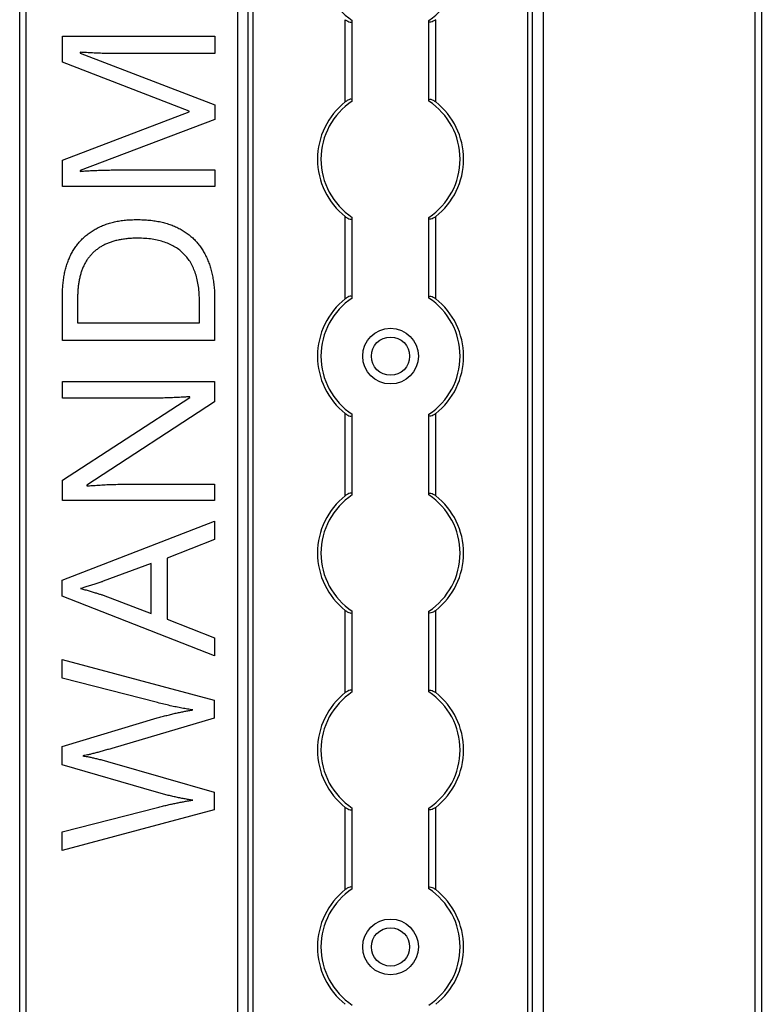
# Model space of a CAD drawing. Header units: millimetres. Extents: x -138 to 5612, y -1401 to 2631.
# Tile 49 of 116: x 2850 to 2956, y 857 to 998. Entities that reach past the tile are written whole.
import ezdxf

# ---------------------------------------------------------------- set-up
doc = ezdxf.new("R2010")
doc.units = ezdxf.units.MM

msp = doc.modelspace()

# ---------------------------------------------------------------- linework, layer by layer
at = {"color": 7, "linetype": 'Continuous', "lineweight": 25}
for p, q in [((2849.86, 567.5), (2849.86, 1757.2)), ((2850.76, 1757.2), (2850.76, 567.5)), ((2881.16, 1756.55), (2881.16, 568.05)), ((2881.19, 568.05), (2881.19, 1756.55)), ((2882.72, 568.05), (2882.72, 1756.55)), ((2883.43, 568.05), (2883.43, 1756.55)), ((2922.88, 568.05), (2922.88, 1756.55)), ((2923.59, 568.05), (2923.59, 1756.55)), ((2925.13, 568.05), (2925.13, 1756.55)), ((2925.16, 568.05), (2925.16, 1756.55)), ((2955.56, 567.5), (2955.56, 1757.2)), ((2956.46, 1757.2), (2956.46, 567.5)), ((2896.66, 986.65), (2896.66, 998.45)), ((2897.66, 986.85), (2897.66, 998.25)), ((2908.66, 986.85), (2908.66, 998.25)), ((2909.66, 986.65), (2909.66, 998.45)), ((2856.03, 996.09), (2877.9, 996.09)), ((2856.03, 992.35), (2856.03, 996.09)), ((2877.9, 996.09), (2877.9, 993.58)), ((2858.57, 993.77), (2858.57, 993.65)), ((2858.57, 993.65), (2877.9, 986.21)), ((2877.9, 993.58), (2863.9, 993.58)), ((2874.22, 985.31), (2856.03, 992.35)), ((2856.03, 978.27), (2874.22, 985.2)), ((2874.22, 985.2), (2874.22, 985.31)), ((2877.9, 986.21), (2877.9, 984.13)), ((2877.9, 984.13), (2858.54, 976.77)), ((2856.03, 974.5), (2856.03, 978.27)), ((2858.54, 976.77), (2858.54, 976.65)), ((2864.07, 976.86), (2877.9, 976.86)), ((2877.9, 976.86), (2877.9, 974.5)), ((2877.9, 974.5), (2856.03, 974.5)), ((2896.66, 958.35), (2896.66, 970.15)), ((2897.66, 958.55), (2897.66, 969.95)), ((2908.66, 958.55), (2908.66, 969.95)), ((2909.66, 958.35), (2909.66, 970.15)), ((2856.01, 952.34), (2856.01, 958.95)), ((2858.18, 958.56), (2858.18, 954.89)), ((2875.69, 954.89), (2875.69, 957.99)), ((2877.88, 958.29), (2877.88, 952.34)), ((2858.18, 954.89), (2875.69, 954.89)), ((2877.88, 952.34), (2856.01, 952.34)), ((2856, 946.46), (2877.87, 946.46)), ((2856, 944.06), (2856, 946.46)), ((2877.87, 946.46), (2877.87, 943.52)), ((2856, 932.26), (2874.31, 944.15)), ((2868.67, 944.06), (2856, 944.06)), ((2874.31, 944.15), (2874.31, 944.26)), ((2877.87, 943.52), (2859.5, 931.58)), ((2896.66, 930.05), (2896.66, 941.85)), ((2897.66, 930.25), (2897.66, 941.65)), ((2908.66, 930.25), (2908.66, 941.65)), ((2909.66, 930.05), (2909.66, 941.85)), ((2856, 929.34), (2856, 932.26)), ((2859.5, 931.58), (2859.5, 931.46)), ((2865.3, 931.7), (2877.87, 931.7)), ((2877.87, 931.7), (2877.87, 929.34)), ((2877.87, 929.34), (2856, 929.34)), ((2855.98, 917.89), (2877.85, 926.39)), ((2877.85, 926.39), (2877.85, 923.76)), ((2877.85, 923.76), (2871.04, 921.06)), ((2868.77, 920.3), (2861.85, 917.74)), ((2868.77, 913.14), (2868.77, 920.3)), ((2871.04, 921.06), (2871.04, 912.29)), ((2855.98, 915.6), (2855.98, 917.89)), ((2877.85, 907.03), (2855.98, 915.6)), ((2861.85, 915.74), (2868.77, 913.14)), ((2896.66, 901.75), (2896.66, 913.55)), ((2897.66, 901.95), (2897.66, 913.35)), ((2908.66, 901.95), (2908.66, 913.35)), ((2909.66, 901.75), (2909.66, 913.55)), ((2871.04, 912.29), (2877.85, 909.6)), ((2877.85, 909.6), (2877.85, 907.03)), ((2855.96, 906.5), (2877.83, 900.64)), ((2855.96, 903.83), (2855.96, 906.5)), ((2869.67, 900.31), (2855.96, 903.83)), ((2877.83, 900.64), (2877.83, 898.08)), ((2855.96, 893.99), (2869.64, 898.1)), ((2877.83, 898.08), (2863.11, 893.74)), ((2855.96, 891.37), (2855.96, 893.99)), ((2863.13, 891.67), (2877.83, 887.45)), ((2869.53, 887.43), (2855.96, 891.37)), ((2877.83, 887.45), (2877.83, 884.89)), ((2855.96, 881.73), (2869.68, 885.25)), ((2877.83, 884.89), (2855.96, 879.07)), ((2896.66, 873.45), (2896.66, 885.25)), ((2897.66, 873.65), (2897.66, 885.05)), ((2908.66, 873.65), (2908.66, 885.05)), ((2909.66, 873.45), (2909.66, 885.25)), ((2855.96, 879.07), (2855.96, 881.73))]:
    msp.add_line(p, q, dxfattribs=at)
for centre, radius in [((2903.16, 950.1), 4), ((2903.16, 950.1), 2.75), ((2903.16, 865.2), 4), ((2903.16, 865.2), 2.75)]:
    msp.add_circle(centre, radius, dxfattribs=at)
for centre, radius, start, end in [((2903.16, 1006.7), 10, 123.367, 236.633), ((2903.16, 1006.7), 10, 303.367, 56.633), ((2903.16, 978.4), 10.5, 128.2466, 231.7534), ((2903.16, 978.4), 10, 123.367, 236.633), ((2903.16, 978.4), 10, 303.367, 56.633), ((2903.16, 978.4), 10.5, 308.2466, 51.7534), ((2903.16, 950.1), 10.5, 128.2466, 231.7534), ((2903.16, 950.1), 10, 123.367, 236.633), ((2903.16, 950.1), 10, 303.367, 56.633), ((2903.16, 950.1), 10.5, 308.2466, 51.7534), ((2903.16, 921.8), 10.5, 128.2466, 231.7534), ((2903.16, 921.8), 10, 123.367, 236.633), ((2903.16, 921.8), 10, 303.367, 56.633), ((2903.16, 921.8), 10.5, 308.2466, 51.7534), ((2903.16, 893.5), 10.5, 128.2466, 231.7534), ((2903.16, 893.5), 10, 123.367, 236.633), ((2903.16, 893.5), 10, 303.367, 56.633), ((2903.16, 893.5), 10.5, 308.2466, 51.7534), ((2903.16, 865.2), 10.5, 128.2466, 231.7534), ((2903.16, 865.2), 10, 123.367, 236.633), ((2903.16, 865.2), 10, 303.367, 56.633), ((2903.16, 865.2), 10.5, 308.2466, 51.7534)]:
    msp.add_arc(centre, radius, start, end, dxfattribs=at)
for points, knots in [([(2896.66, 998.45), (2896.77, 998.37), (2896.88, 998.29), (2897.12, 998.16), (2897.24, 998.11), (2897.44, 998.07), (2897.52, 998.08), (2897.63, 998.13), (2897.66, 998.18), (2897.66, 998.25)], [0, 0, 0, 0, 0.25, 0.25, 0.5, 0.5, 0.75, 0.75, 1, 1, 1, 1]), ([(2909.66, 998.45), (2909.55, 998.37), (2909.43, 998.29), (2909.19, 998.16), (2909.07, 998.11), (2908.87, 998.07), (2908.79, 998.08), (2908.68, 998.13), (2908.66, 998.18), (2908.66, 998.25)], [0, 0, 0, 0, 0.25, 0.25, 0.5, 0.5, 0.75, 0.75, 1, 1, 1, 1]), ([(2863.9, 993.58), (2863.57, 993.58), (2862.92, 993.59), (2861.95, 993.6), (2861.01, 993.64), (2860.12, 993.68), (2859.31, 993.73), (2858.81, 993.76), (2858.57, 993.77)], [0, 0, 0, 0, 0.18235, 0.366387, 0.545523, 0.71471, 0.868184, 1, 1, 1, 1]), ([(2897.66, 986.85), (2897.66, 986.89), (2897.65, 986.91), (2897.62, 986.96), (2897.6, 986.98), (2897.53, 987.02), (2897.44, 987.03), (2897.24, 986.99), (2897.12, 986.94), (2896.89, 986.81), (2896.77, 986.73), (2896.66, 986.65)], [0, 0, 0, 0, 0.125, 0.125, 0.25, 0.25, 0.5, 0.5, 0.75, 0.75, 1, 1, 1, 1]), ([(2908.66, 986.85), (2908.66, 986.89), (2908.66, 986.91), (2908.69, 986.96), (2908.71, 986.98), (2908.79, 987.02), (2908.87, 987.03), (2909.07, 986.99), (2909.19, 986.94), (2909.43, 986.81), (2909.54, 986.73), (2909.66, 986.65)], [0, 0, 0, 0, 0.125, 0.125, 0.25, 0.25, 0.5, 0.5, 0.75, 0.75, 1, 1, 1, 1]), ([(2858.54, 976.65), (2858.77, 976.67), (2859.26, 976.72), (2860.07, 976.76), (2860.98, 976.8), (2861.98, 976.83), (2863.01, 976.86), (2863.72, 976.86), (2864.07, 976.86)], [0, 0, 0, 0, 0.123014, 0.270684, 0.437474, 0.617814, 0.807723, 1, 1, 1, 1]), ([(2856.01, 958.95), (2856.02, 959.22), (2856.02, 959.76), (2856.08, 960.55), (2856.18, 961.31), (2856.31, 962.05), (2856.48, 962.75), (2856.69, 963.43), (2856.94, 964.08), (2857.22, 964.7), (2857.54, 965.28), (2857.91, 965.84), (2858.3, 966.36), (2858.74, 966.84), (2859.2, 967.29), (2859.71, 967.71), (2860.26, 968.08), (2860.84, 968.43), (2861.45, 968.74), (2862.1, 969), (2862.79, 969.23), (2863.51, 969.41), (2864.27, 969.56), (2865.06, 969.66), (2865.89, 969.71), (2866.45, 969.72), (2866.74, 969.73)], [0, 0, 0, 0, 0.047452, 0.093219, 0.137685, 0.180943, 0.222615, 0.263414, 0.303514, 0.342755, 0.381436, 0.419417, 0.457114, 0.494702, 0.532062, 0.56979, 0.60813, 0.647007, 0.686572, 0.727287, 0.768888, 0.811989, 0.856396, 0.902422, 0.950235, 1, 1, 1, 1]), ([(2866.74, 969.73), (2867.04, 969.72), (2867.63, 969.72), (2868.5, 969.65), (2869.33, 969.55), (2870.12, 969.4), (2870.87, 969.21), (2871.59, 968.98), (2872.27, 968.7), (2872.91, 968.39), (2873.51, 968.03), (2874.07, 967.64), (2874.6, 967.21), (2875.09, 966.74), (2875.53, 966.23), (2875.94, 965.69), (2876.31, 965.1), (2876.64, 964.48), (2876.93, 963.82), (2877.19, 963.13), (2877.4, 962.41), (2877.58, 961.65), (2877.71, 960.86), (2877.81, 960.03), (2877.88, 959.17), (2877.88, 958.59), (2877.88, 958.29)], [0, 0, 0, 0, 0.049673, 0.097263, 0.142916, 0.187223, 0.229672, 0.270857, 0.310817, 0.349899, 0.388098, 0.425849, 0.463032, 0.499874, 0.536788, 0.574178, 0.611928, 0.65059, 0.690036, 0.730237, 0.77167, 0.814182, 0.858122, 0.903715, 0.951062, 1, 1, 1, 1]), ([(2896.66, 970.15), (2896.77, 970.07), (2896.88, 969.99), (2897.12, 969.86), (2897.24, 969.81), (2897.44, 969.77), (2897.52, 969.78), (2897.63, 969.83), (2897.66, 969.88), (2897.66, 969.95)], [0, 0, 0, 0, 0.25, 0.25, 0.5, 0.5, 0.75, 0.75, 1, 1, 1, 1]), ([(2909.66, 970.15), (2909.55, 970.07), (2909.43, 969.99), (2909.19, 969.86), (2909.07, 969.81), (2908.87, 969.77), (2908.79, 969.78), (2908.68, 969.83), (2908.66, 969.88), (2908.66, 969.95)], [0, 0, 0, 0, 0.25, 0.25, 0.5, 0.5, 0.75, 0.75, 1, 1, 1, 1]), ([(2866.83, 967.05), (2866.59, 967.05), (2866.12, 967.04), (2865.43, 966.99), (2864.77, 966.92), (2864.15, 966.81), (2863.55, 966.68), (2862.99, 966.51), (2862.46, 966.31), (2861.97, 966.08), (2861.5, 965.82), (2861.07, 965.53), (2860.67, 965.21), (2860.29, 964.87), (2859.95, 964.49), (2859.64, 964.09), (2859.36, 963.65), (2859.11, 963.19), (2858.89, 962.7), (2858.7, 962.19), (2858.54, 961.65), (2858.41, 961.08), (2858.31, 960.49), (2858.23, 959.87), (2858.19, 959.22), (2858.19, 958.78), (2858.18, 958.56)], [0, 0, 0, 0, 0.051754, 0.101389, 0.148973, 0.194659, 0.23828, 0.280317, 0.320954, 0.360397, 0.398433, 0.435995, 0.47281, 0.509208, 0.545843, 0.582262, 0.619207, 0.656936, 0.6954, 0.734617, 0.775247, 0.816857, 0.860285, 0.905014, 0.951759, 1, 1, 1, 1]), ([(2875.69, 957.99), (2875.69, 958.35), (2875.67, 959.06), (2875.58, 960.09), (2875.39, 961.05), (2875.16, 961.94), (2874.84, 962.76), (2874.46, 963.51), (2874.01, 964.18), (2873.48, 964.79), (2872.88, 965.33), (2872.22, 965.79), (2871.48, 966.18), (2870.68, 966.5), (2869.82, 966.75), (2868.88, 966.92), (2867.88, 967.03), (2867.18, 967.04), (2866.83, 967.05)], [0, 0, 0, 0, 0.075438, 0.146302, 0.213058, 0.276296, 0.336215, 0.393828, 0.449452, 0.504416, 0.559098, 0.614565, 0.671236, 0.730131, 0.792063, 0.85732, 0.926392, 1, 1, 1, 1]), ([(2897.66, 958.55), (2897.66, 958.59), (2897.65, 958.61), (2897.62, 958.66), (2897.6, 958.68), (2897.53, 958.72), (2897.44, 958.73), (2897.24, 958.69), (2897.12, 958.64), (2896.89, 958.51), (2896.77, 958.43), (2896.66, 958.35)], [0, 0, 0, 0, 0.125, 0.125, 0.25, 0.25, 0.5, 0.5, 0.75, 0.75, 1, 1, 1, 1]), ([(2908.66, 958.55), (2908.66, 958.59), (2908.66, 958.61), (2908.69, 958.66), (2908.71, 958.68), (2908.79, 958.72), (2908.87, 958.73), (2909.07, 958.69), (2909.19, 958.64), (2909.43, 958.51), (2909.54, 958.43), (2909.66, 958.35)], [0, 0, 0, 0, 0.125, 0.125, 0.25, 0.25, 0.5, 0.5, 0.75, 0.75, 1, 1, 1, 1]), ([(2874.31, 944.26), (2874.21, 944.25), (2874, 944.24), (2873.65, 944.22), (2873.25, 944.2), (2872.64, 944.17), (2871.79, 944.13), (2870.74, 944.09), (2869.69, 944.07), (2869, 944.06), (2868.67, 944.06)], [0, 0, 0, 0, 0.051201, 0.112607, 0.183437, 0.264513, 0.441587, 0.632769, 0.823093, 1, 1, 1, 1]), ([(2896.66, 941.85), (2896.77, 941.77), (2896.88, 941.69), (2897.12, 941.56), (2897.24, 941.51), (2897.44, 941.47), (2897.52, 941.48), (2897.63, 941.53), (2897.66, 941.58), (2897.66, 941.65)], [0, 0, 0, 0, 0.25, 0.25, 0.5, 0.5, 0.75, 0.75, 1, 1, 1, 1]), ([(2909.66, 941.85), (2909.55, 941.77), (2909.43, 941.69), (2909.19, 941.56), (2909.07, 941.51), (2908.87, 941.47), (2908.79, 941.48), (2908.68, 941.53), (2908.66, 941.58), (2908.66, 941.65)], [0, 0, 0, 0, 0.25, 0.25, 0.5, 0.5, 0.75, 0.75, 1, 1, 1, 1]), ([(2859.5, 931.46), (2859.76, 931.48), (2860.31, 931.51), (2861.19, 931.56), (2862.15, 931.63), (2863.17, 931.66), (2864.23, 931.7), (2864.94, 931.7), (2865.3, 931.7)], [0, 0, 0, 0, 0.1346773, 0.2869339, 0.453721, 0.6302745, 0.8136457, 1, 1, 1, 1]), ([(2897.66, 930.25), (2897.66, 930.29), (2897.65, 930.31), (2897.62, 930.36), (2897.6, 930.38), (2897.53, 930.42), (2897.44, 930.43), (2897.24, 930.39), (2897.12, 930.34), (2896.89, 930.21), (2896.77, 930.13), (2896.66, 930.05)], [0, 0, 0, 0, 0.125, 0.125, 0.25, 0.25, 0.5, 0.5, 0.75, 0.75, 1, 1, 1, 1]), ([(2908.66, 930.25), (2908.66, 930.29), (2908.66, 930.31), (2908.69, 930.36), (2908.71, 930.38), (2908.79, 930.42), (2908.87, 930.43), (2909.07, 930.39), (2909.19, 930.34), (2909.43, 930.21), (2909.54, 930.13), (2909.66, 930.05)], [0, 0, 0, 0, 0.125, 0.125, 0.25, 0.25, 0.5, 0.5, 0.75, 0.75, 1, 1, 1, 1]), ([(2861.85, 917.74), (2861.8, 917.72), (2861.68, 917.68), (2861.48, 917.62), (2861.24, 917.53), (2860.85, 917.41), (2860.33, 917.23), (2859.8, 917.06), (2859.38, 916.94), (2859.1, 916.84), (2858.85, 916.76), (2858.69, 916.71), (2858.62, 916.69)], [0, 0, 0, 0, 0.0483453, 0.1099234, 0.1859552, 0.2752086, 0.4689997, 0.6706527, 0.7677749, 0.8545452, 0.9326484, 1, 1, 1, 1]), ([(2858.62, 916.69), (2858.82, 916.64), (2859.24, 916.54), (2859.84, 916.37), (2860.42, 916.2), (2860.95, 916.03), (2861.42, 915.89), (2861.72, 915.79), (2861.85, 915.74)], [0, 0, 0, 0, 0.188916, 0.376296, 0.557333, 0.724487, 0.873715, 1, 1, 1, 1]), ([(2896.66, 913.55), (2896.77, 913.47), (2896.88, 913.39), (2897.12, 913.26), (2897.24, 913.21), (2897.44, 913.17), (2897.52, 913.18), (2897.63, 913.23), (2897.66, 913.28), (2897.66, 913.35)], [0, 0, 0, 0, 0.25, 0.25, 0.5, 0.5, 0.75, 0.75, 1, 1, 1, 1]), ([(2909.66, 913.55), (2909.55, 913.47), (2909.43, 913.39), (2909.19, 913.26), (2909.07, 913.21), (2908.87, 913.17), (2908.79, 913.18), (2908.68, 913.23), (2908.66, 913.28), (2908.66, 913.35)], [0, 0, 0, 0, 0.25, 0.25, 0.5, 0.5, 0.75, 0.75, 1, 1, 1, 1]), ([(2897.66, 901.95), (2897.66, 901.99), (2897.65, 902.01), (2897.62, 902.06), (2897.6, 902.08), (2897.53, 902.12), (2897.44, 902.13), (2897.24, 902.09), (2897.12, 902.04), (2896.89, 901.91), (2896.77, 901.83), (2896.66, 901.75)], [0, 0, 0, 0, 0.125, 0.125, 0.25, 0.25, 0.5, 0.5, 0.75, 0.75, 1, 1, 1, 1]), ([(2908.66, 901.95), (2908.66, 901.99), (2908.66, 902.01), (2908.69, 902.06), (2908.71, 902.08), (2908.79, 902.12), (2908.87, 902.13), (2909.07, 902.09), (2909.19, 902.04), (2909.43, 901.91), (2909.54, 901.83), (2909.66, 901.75)], [0, 0, 0, 0, 0.125, 0.125, 0.25, 0.25, 0.5, 0.5, 0.75, 0.75, 1, 1, 1, 1]), ([(2874.72, 899.26), (2874.47, 899.3), (2873.96, 899.38), (2873.17, 899.52), (2872.34, 899.68), (2871.48, 899.87), (2870.58, 900.08), (2869.98, 900.23), (2869.67, 900.31)], [0, 0, 0, 0, 0.146925, 0.302177, 0.465132, 0.636532, 0.814938, 1, 1, 1, 1]), ([(2869.64, 898.1), (2869.87, 898.17), (2870.33, 898.3), (2871.02, 898.48), (2871.7, 898.66), (2872.36, 898.81), (2872.99, 898.94), (2873.6, 899.06), (2874.17, 899.17), (2874.54, 899.23), (2874.72, 899.26)], [0, 0, 0, 0, 0.138815, 0.276129, 0.41033, 0.540228, 0.665248, 0.783098, 0.894781, 1, 1, 1, 1]), ([(2863.11, 893.74), (2862.9, 893.67), (2862.48, 893.55), (2861.85, 893.37), (2861.24, 893.2), (2860.65, 893.05), (2860.12, 892.91), (2859.65, 892.8), (2859.27, 892.73), (2859.05, 892.68), (2858.95, 892.66)], [0, 0, 0, 0, 0.152929, 0.306279, 0.456093, 0.598123, 0.728121, 0.8416, 0.933351, 1, 1, 1, 1]), ([(2858.95, 892.66), (2859.05, 892.64), (2859.27, 892.62), (2859.64, 892.54), (2860.1, 892.45), (2860.63, 892.33), (2861.21, 892.2), (2861.83, 892.03), (2862.48, 891.87), (2862.91, 891.74), (2863.13, 891.67)], [0, 0, 0, 0, 0.065837, 0.155317, 0.267108, 0.394133, 0.534406, 0.685214, 0.841551, 1, 1, 1, 1]), ([(2874.72, 886.29), (2874.52, 886.32), (2874.12, 886.38), (2873.5, 886.49), (2872.86, 886.61), (2872.2, 886.75), (2871.54, 886.9), (2870.87, 887.06), (2870.2, 887.24), (2869.75, 887.37), (2869.53, 887.43)], [0, 0, 0, 0, 0.113008, 0.232308, 0.354669, 0.480795, 0.608271, 0.737947, 0.868241, 1, 1, 1, 1]), ([(2869.68, 885.25), (2869.91, 885.3), (2870.36, 885.42), (2871.03, 885.58), (2871.68, 885.73), (2872.32, 885.87), (2872.94, 885.99), (2873.55, 886.1), (2874.14, 886.2), (2874.53, 886.26), (2874.72, 886.29)], [0, 0, 0, 0, 0.136857, 0.270586, 0.401407, 0.527461, 0.650457, 0.770277, 0.886555, 1, 1, 1, 1]), ([(2896.66, 885.25), (2896.77, 885.17), (2896.88, 885.09), (2897.12, 884.96), (2897.24, 884.91), (2897.44, 884.87), (2897.52, 884.88), (2897.63, 884.93), (2897.66, 884.98), (2897.66, 885.05)], [0, 0, 0, 0, 0.25, 0.25, 0.5, 0.5, 0.75, 0.75, 1, 1, 1, 1]), ([(2909.66, 885.25), (2909.55, 885.17), (2909.43, 885.09), (2909.19, 884.96), (2909.07, 884.91), (2908.87, 884.87), (2908.79, 884.88), (2908.68, 884.93), (2908.66, 884.98), (2908.66, 885.05)], [0, 0, 0, 0, 0.25, 0.25, 0.5, 0.5, 0.75, 0.75, 1, 1, 1, 1]), ([(2897.66, 873.65), (2897.66, 873.69), (2897.65, 873.71), (2897.62, 873.76), (2897.6, 873.78), (2897.53, 873.82), (2897.44, 873.83), (2897.24, 873.79), (2897.12, 873.74), (2896.89, 873.61), (2896.77, 873.53), (2896.66, 873.45)], [0, 0, 0, 0, 0.125, 0.125, 0.25, 0.25, 0.5, 0.5, 0.75, 0.75, 1, 1, 1, 1]), ([(2908.66, 873.65), (2908.66, 873.69), (2908.66, 873.71), (2908.69, 873.76), (2908.71, 873.78), (2908.79, 873.82), (2908.87, 873.83), (2909.07, 873.79), (2909.19, 873.74), (2909.43, 873.61), (2909.54, 873.53), (2909.66, 873.45)], [0, 0, 0, 0, 0.125, 0.125, 0.25, 0.25, 0.5, 0.5, 0.75, 0.75, 1, 1, 1, 1])]:
    msp.add_open_spline(points, degree=3, knots=knots, dxfattribs=at)
for points in [[(2897.66, 998.25), (2897.66, 998.28), (2897.66, 998.31), (2897.66, 998.35)], [(2908.66, 998.25), (2908.66, 998.28), (2908.66, 998.31), (2908.66, 998.35)], [(2897.66, 986.75), (2897.66, 986.79), (2897.66, 986.82), (2897.66, 986.85)], [(2908.66, 986.75), (2908.66, 986.79), (2908.66, 986.82), (2908.66, 986.85)], [(2897.66, 969.95), (2897.66, 969.98), (2897.66, 970.01), (2897.66, 970.05)], [(2908.66, 969.95), (2908.66, 969.98), (2908.66, 970.01), (2908.66, 970.05)], [(2897.66, 958.45), (2897.66, 958.49), (2897.66, 958.52), (2897.66, 958.55)], [(2908.66, 958.45), (2908.66, 958.49), (2908.66, 958.52), (2908.66, 958.55)], [(2897.66, 941.65), (2897.66, 941.68), (2897.66, 941.71), (2897.66, 941.75)], [(2908.66, 941.65), (2908.66, 941.68), (2908.66, 941.71), (2908.66, 941.75)], [(2897.66, 930.15), (2897.66, 930.19), (2897.66, 930.22), (2897.66, 930.25)], [(2908.66, 930.15), (2908.66, 930.19), (2908.66, 930.22), (2908.66, 930.25)], [(2897.66, 913.35), (2897.66, 913.38), (2897.66, 913.41), (2897.66, 913.45)], [(2908.66, 913.35), (2908.66, 913.38), (2908.66, 913.41), (2908.66, 913.45)], [(2897.66, 901.85), (2897.66, 901.89), (2897.66, 901.92), (2897.66, 901.95)], [(2908.66, 901.85), (2908.66, 901.89), (2908.66, 901.92), (2908.66, 901.95)], [(2897.66, 885.05), (2897.66, 885.08), (2897.66, 885.11), (2897.66, 885.15)], [(2908.66, 885.05), (2908.66, 885.08), (2908.66, 885.11), (2908.66, 885.15)], [(2897.66, 873.55), (2897.66, 873.59), (2897.66, 873.62), (2897.66, 873.65)], [(2908.66, 873.55), (2908.66, 873.59), (2908.66, 873.62), (2908.66, 873.65)]]:
    msp.add_open_spline(points, degree=3, dxfattribs=at)

doc.saveas('drawing.dxf')
